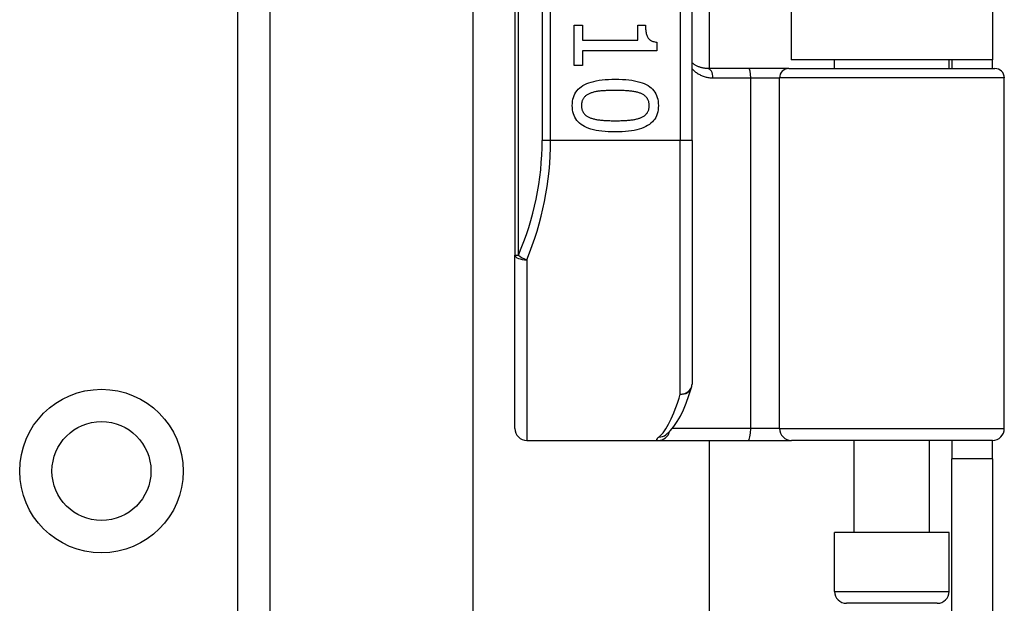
# Model space of a CAD drawing. Header units: inches. Extents: x 0 to 152, y -25 to 98.
# Tile 51 of 88: x 42.96 to 45.01, y 63.61 to 64.83. Entities that reach past the tile are written whole.
import ezdxf

# ---------------------------------------------------------------- set-up
doc = ezdxf.new("R2010")
doc.units = ezdxf.units.IN
doc.header["$LTSCALE"] = 9.095314
doc.header["$MEASUREMENT"] = 0
doc.layers.add('Visible Edges(ANSI)', color=7, linetype='Continuous', lineweight=25)
doc.layers.add('Visible Tangent Edges(ANSI)', color=7, linetype='Continuous', lineweight=25)

msp = doc.modelspace()

# ---------------------------------------------------------------- linework, layer by layer
at = {"layer": 'Visible Edges(ANSI)'}
for p, q in [((43.4776, 69.264), (43.4776, 35.1389)), ((43.9881, 66.6875), (43.9881, 64.3356)), ((44.357, 64.5744), (44.357, 66.4488)), ((44.393, 66.2987), (44.393, 64.7244)), ((44.5635, 66.2807), (44.5635, 64.7424)), ((44.9834, 66.2807), (44.9834, 64.7424)), ((43.901, 39.4361), (43.901, 64.9668)), ((44.1112, 64.8149), (44.1288, 64.8149)), ((44.1112, 64.7309), (44.1112, 64.8149)), ((44.1288, 64.8149), (44.1288, 64.7837)), ((44.2442, 64.8149), (44.26, 64.8149)), ((44.2442, 64.7837), (44.2442, 64.8149)), ((44.1288, 64.7837), (44.2442, 64.7837)), ((44.284, 64.7793), (44.284, 64.7615)), ((44.1288, 64.7615), (44.1288, 64.7309)), ((44.284, 64.7615), (44.1288, 64.7615)), ((44.1288, 64.7309), (44.1112, 64.7309)), ((44.9834, 64.7424), (44.5635, 64.7424)), ((44.6541, 64.7244), (44.6541, 64.7424)), ((44.8927, 64.7244), (44.8927, 64.7424)), ((44.8984, 64.7424), (44.8984, 64.7244)), ((44.9834, 64.7244), (44.9834, 64.7424)), ((44.4748, 64.7244), (44.3893, 64.7244)), ((44.5591, 64.7244), (44.4748, 64.7244)), ((44.5591, 64.7244), (44.9881, 64.7244)), ((45.0077, 63.9742), (45.0077, 64.7047)), ((44.357, 64.5744), (44.357, 64.0667)), ((43.9881, 63.9742), (43.9881, 64.3356)), ((44.3022, 63.9609), (44.3028, 63.9613)), ((44.0127, 63.9496), (44.2869, 63.9496)), ((44.2869, 63.9496), (44.4737, 63.9496)), ((44.393, 63.9496), (44.393, 40.4534)), ((44.4737, 63.9496), (44.564, 63.9496)), ((44.9831, 63.9496), (44.564, 63.9496)), ((44.6947, 63.7577), (44.6947, 63.9496)), ((44.8522, 63.7577), (44.8522, 63.9496)), ((44.8984, 63.9496), (44.8984, 63.9108)), ((44.9834, 63.9108), (44.9834, 63.9496)), ((44.8984, 63.5209), (44.8984, 63.9108)), ((44.9834, 63.9108), (44.8984, 63.9108)), ((44.9834, 63.9108), (44.9834, 63.5209)), ((44.8927, 63.7577), (44.6541, 63.7577)), ((44.6541, 63.6347), (44.6541, 63.7577)), ((44.8927, 63.6347), (44.8927, 63.7577)), ((44.8681, 63.6101), (44.6787, 63.6101))]:
    msp.add_line(p, q, dxfattribs=at)
at = {"layer": 'Visible Edges(ANSI)', "flags": 128}
for points in [[(44.26, 64.8149), (44.26, 64.812), (44.2601, 64.8093), (44.2603, 64.8066), (44.2605, 64.8041), (44.2609, 64.8018), (44.2612, 64.7995), (44.2617, 64.7974), (44.2622, 64.7954), (44.2628, 64.7936), (44.2635, 64.7919), (44.2642, 64.7903), (44.265, 64.7888), (44.2659, 64.7875), (44.2669, 64.7862), (44.2681, 64.7851), (44.2693, 64.784), (44.2707, 64.7831), (44.2723, 64.7823), (44.2739, 64.7815), (44.2757, 64.7809), (44.2776, 64.7803), (44.2796, 64.7799), (44.2817, 64.7796), (44.284, 64.7793)], [(44.3893, 64.7244), (44.3877, 64.7244), (44.3862, 64.7245), (44.3846, 64.7246), (44.3831, 64.7248), (44.3816, 64.725), (44.3801, 64.7253), (44.3787, 64.7255), (44.3772, 64.7259), (44.3758, 64.7263), (44.3744, 64.7267), (44.373, 64.7271), (44.3717, 64.7276), (44.3703, 64.7282), (44.369, 64.7287), (44.3677, 64.7294), (44.3664, 64.73), (44.3652, 64.7307), (44.3639, 64.7314), (44.3627, 64.7322), (44.3615, 64.7329), (44.3604, 64.7338), (44.3592, 64.7346), (44.3581, 64.7355), (44.357, 64.7364)], [(44.1076, 64.6471), (44.1078, 64.6517), (44.1082, 64.6561), (44.109, 64.6603), (44.1101, 64.6643), (44.1114, 64.6681), (44.1131, 64.6717), (44.1151, 64.6751), (44.1174, 64.6783), (44.12, 64.6812), (44.123, 64.684), (44.1262, 64.6865), (44.1297, 64.6888), (44.1336, 64.691), (44.1377, 64.6929), (44.1422, 64.6947), (44.147, 64.6962), (44.1522, 64.6976), (44.1576, 64.6988), (44.1634, 64.6999), (44.1695, 64.7007), (44.176, 64.7013), (44.1827, 64.7018), (44.1898, 64.7021), (44.1972, 64.7022)], [(44.1972, 64.7022), (44.2048, 64.7021), (44.212, 64.7018), (44.2189, 64.7013), (44.2255, 64.7007), (44.2317, 64.6998), (44.2375, 64.6988), (44.243, 64.6976), (44.2482, 64.6962), (44.253, 64.6946), (44.2575, 64.6928), (44.2616, 64.6909), (44.2654, 64.6887), (44.2688, 64.6864), (44.2719, 64.6838), (44.2748, 64.6811), (44.2773, 64.6781), (44.2796, 64.6749), (44.2815, 64.6716), (44.2832, 64.668), (44.2845, 64.6642), (44.2856, 64.6602), (44.2863, 64.656), (44.2868, 64.6516), (44.2869, 64.6471)], [(44.1453, 64.6729), (44.1438, 64.6723), (44.1424, 64.6717), (44.1411, 64.671), (44.1398, 64.6703), (44.1386, 64.6696), (44.1374, 64.6688), (44.1363, 64.668), (44.1352, 64.6671), (44.1342, 64.6662), (44.1333, 64.6653), (44.1324, 64.6643), (44.1315, 64.6633), (44.1308, 64.6622), (44.1301, 64.6611), (44.1294, 64.66), (44.1289, 64.6587), (44.1284, 64.6575), (44.1279, 64.6561), (44.1276, 64.6548), (44.1273, 64.6533), (44.127, 64.6518), (44.1269, 64.6503), (44.1268, 64.6487), (44.1267, 64.6471)], [(44.1972, 64.6787), (44.1942, 64.6787), (44.1913, 64.6787), (44.1885, 64.6787), (44.1858, 64.6786), (44.1831, 64.6785), (44.1806, 64.6784), (44.1781, 64.6783), (44.1757, 64.6782), (44.1734, 64.6781), (44.1711, 64.678), (44.169, 64.6778), (44.1669, 64.6776), (44.1649, 64.6774), (44.1629, 64.6772), (44.161, 64.6769), (44.1591, 64.6766), (44.1573, 64.6762), (44.1554, 64.6759), (44.1536, 64.6755), (44.1519, 64.675), (44.1502, 64.6745), (44.1485, 64.674), (44.1469, 64.6735), (44.1453, 64.6729)], [(44.2497, 64.6727), (44.2482, 64.6733), (44.2466, 64.6738), (44.245, 64.6743), (44.2433, 64.6748), (44.2415, 64.6752), (44.2397, 64.6757), (44.2378, 64.676), (44.2359, 64.6764), (44.2339, 64.6767), (44.2318, 64.677), (44.2297, 64.6772), (44.2275, 64.6775), (44.2252, 64.6777), (44.2229, 64.6779), (44.2206, 64.678), (44.2182, 64.6782), (44.2157, 64.6783), (44.2132, 64.6784), (44.2107, 64.6785), (44.2081, 64.6786), (44.2054, 64.6786), (44.2027, 64.6787), (44.2, 64.6787), (44.1972, 64.6787)], [(44.2678, 64.6471), (44.2678, 64.6486), (44.2677, 64.6502), (44.2675, 64.6517), (44.2673, 64.6531), (44.267, 64.6545), (44.2667, 64.6558), (44.2663, 64.6571), (44.2658, 64.6584), (44.2652, 64.6596), (44.2646, 64.6607), (44.264, 64.6618), (44.2633, 64.6629), (44.2625, 64.6639), (44.2616, 64.6649), (44.2607, 64.6658), (44.2597, 64.6667), (44.2587, 64.6676), (44.2576, 64.6685), (44.2564, 64.6693), (44.2552, 64.67), (44.2539, 64.6708), (44.2526, 64.6714), (44.2511, 64.6721), (44.2497, 64.6727)], [(44.1973, 64.5921), (44.1898, 64.5922), (44.1826, 64.5924), (44.1757, 64.5929), (44.1692, 64.5936), (44.163, 64.5944), (44.1572, 64.5954), (44.1517, 64.5967), (44.1465, 64.5981), (44.1417, 64.5996), (44.1372, 64.6014), (44.1331, 64.6034), (44.1293, 64.6055), (44.1258, 64.6079), (44.1227, 64.6104), (44.1198, 64.6132), (44.1173, 64.6161), (44.115, 64.6193), (44.113, 64.6227), (44.1114, 64.6262), (44.11, 64.63), (44.109, 64.6339), (44.1082, 64.6381), (44.1078, 64.6425), (44.1076, 64.6471)], [(44.1267, 64.6471), (44.1268, 64.6455), (44.1268, 64.644), (44.127, 64.6425), (44.1272, 64.6411), (44.1275, 64.6397), (44.1279, 64.6384), (44.1283, 64.6371), (44.1287, 64.6359), (44.1293, 64.6347), (44.1299, 64.6335), (44.1305, 64.6324), (44.1313, 64.6314), (44.132, 64.6303), (44.1329, 64.6294), (44.1338, 64.6284), (44.1348, 64.6275), (44.1358, 64.6267), (44.1369, 64.6258), (44.1381, 64.625), (44.1393, 64.6243), (44.1406, 64.6236), (44.142, 64.6229), (44.1434, 64.6223), (44.1449, 64.6217)], [(44.2869, 64.6471), (44.2868, 64.6424), (44.2863, 64.638), (44.2855, 64.6338), (44.2844, 64.6298), (44.283, 64.6261), (44.2813, 64.6225), (44.2793, 64.6191), (44.277, 64.616), (44.2744, 64.613), (44.2714, 64.6103), (44.2682, 64.6077), (44.2646, 64.6054), (44.2607, 64.6033), (44.2565, 64.6013), (44.252, 64.5996), (44.2472, 64.598), (44.2421, 64.5966), (44.2366, 64.5954), (44.2308, 64.5944), (44.2248, 64.5936), (44.2184, 64.5929), (44.2117, 64.5924), (44.2047, 64.5922), (44.1973, 64.5921)], [(44.2499, 64.6218), (44.2514, 64.6224), (44.2527, 64.623), (44.2541, 64.6237), (44.2553, 64.6244), (44.2565, 64.6252), (44.2577, 64.6259), (44.2587, 64.6267), (44.2598, 64.6276), (44.2607, 64.6285), (44.2616, 64.6294), (44.2625, 64.6304), (44.2633, 64.6314), (44.264, 64.6324), (44.2646, 64.6335), (44.2652, 64.6346), (44.2658, 64.6358), (44.2663, 64.637), (44.2667, 64.6383), (44.267, 64.6396), (44.2673, 64.641), (44.2675, 64.6425), (44.2677, 64.6439), (44.2678, 64.6455), (44.2678, 64.6471)], [(44.1449, 64.6217), (44.1463, 64.6211), (44.1478, 64.6206), (44.1494, 64.6201), (44.151, 64.6196), (44.1528, 64.6192), (44.1545, 64.6188), (44.1564, 64.6184), (44.1583, 64.6181), (44.1602, 64.6177), (44.1622, 64.6174), (44.1643, 64.6172), (44.1665, 64.6169), (44.1687, 64.6167), (44.171, 64.6165), (44.1733, 64.6163), (44.1757, 64.6161), (44.1782, 64.616), (44.1808, 64.6159), (44.1834, 64.6158), (44.186, 64.6157), (44.1888, 64.6156), (44.1916, 64.6156), (44.1944, 64.6155), (44.1973, 64.6155)], [(44.1973, 64.6155), (44.2003, 64.6155), (44.2031, 64.6156), (44.2059, 64.6156), (44.2086, 64.6157), (44.2113, 64.6158), (44.2139, 64.6159), (44.2164, 64.616), (44.2189, 64.6161), (44.2213, 64.6163), (44.2236, 64.6165), (44.2259, 64.6167), (44.2281, 64.6169), (44.2302, 64.6172), (44.2323, 64.6174), (44.2344, 64.6177), (44.2363, 64.6181), (44.2382, 64.6184), (44.2401, 64.6188), (44.2419, 64.6193), (44.2436, 64.6197), (44.2453, 64.6202), (44.2469, 64.6207), (44.2484, 64.6212), (44.2499, 64.6218)], [(44.3028, 63.9613), (44.3114, 63.9692), (44.3192, 63.9783), (44.3262, 63.9887), (44.3328, 64.0003), (44.339, 64.0132), (44.3449, 64.0273), (44.3505, 64.0428), (44.356, 64.0595)]]:
    msp.add_lwpolyline(points, dxfattribs=at)
at = {"layer": 'Visible Edges(ANSI)'}
msp.add_circle((43.1265, 63.8857), 0.1031, dxfattribs=at)
for centre, radius, start, end in [((44.9881, 64.7047), 0.0197, 0, 90), ((44.3324, 64.0667), 0.0246, 342.9585, 0), ((44.0127, 63.9742), 0.0246, 180, 270), ((44.9831, 63.9742), 0.0246, 270, 0), ((44.6787, 63.6347), 0.0246, 180, 270), ((44.8681, 63.6347), 0.0246, 270, 0)]:
    msp.add_arc(centre, radius, start, end, dxfattribs=at)
at = {"layer": 'Visible Tangent Edges(ANSI)'}
for p, q in [((43.4103, 35.1389), (43.4103, 69.264)), ((43.9953, 64.3356), (43.9953, 66.6875)), ((44.0448, 66.4488), (44.0448, 64.5744)), ((44.0622, 64.5744), (44.0622, 66.4488)), ((44.3324, 66.4488), (44.3324, 64.5744)), ((44.4007, 64.7047), (44.4792, 64.7047)), ((44.4792, 64.7047), (44.5395, 64.7047)), ((44.4792, 64.7047), (44.4792, 63.9742)), ((45.0077, 64.7047), (44.5395, 64.7047)), ((44.5395, 63.9742), (44.5395, 64.7047)), ((44.0622, 64.5744), (44.0448, 64.5744)), ((44.3324, 64.5744), (44.0622, 64.5744)), ((44.357, 64.5744), (44.3324, 64.5744)), ((44.3324, 64.0459), (44.3324, 64.5744)), ((43.9881, 64.3356), (43.9953, 64.3356)), ((44.0127, 64.3258), (44.0127, 63.9496)), ((44.4792, 63.9742), (44.3159, 63.9742)), ((44.5395, 63.9742), (44.4792, 63.9742)), ((44.5395, 63.9742), (45.0077, 63.9742)), ((44.6541, 63.6347), (44.8927, 63.6347))]:
    msp.add_line(p, q, dxfattribs=at)
at = {"layer": 'Visible Tangent Edges(ANSI)', "flags": 128}
for points in [[(44.357, 64.7237), (44.3585, 64.7223), (44.36, 64.7209), (44.3615, 64.7196), (44.363, 64.7183), (44.3646, 64.717), (44.3662, 64.7158), (44.3679, 64.7147), (44.3696, 64.7136), (44.3713, 64.7126), (44.373, 64.7116), (44.3748, 64.7107), (44.3767, 64.7099), (44.3785, 64.7091), (44.3804, 64.7083), (44.3823, 64.7077), (44.3842, 64.7071), (44.3862, 64.7065), (44.3882, 64.7061), (44.3902, 64.7057), (44.3923, 64.7053), (44.3943, 64.7051), (44.3964, 64.7049), (44.3985, 64.7048), (44.4007, 64.7047)], [(44.2877, 63.9564), (44.287, 63.9559), (44.2864, 63.9553), (44.2859, 63.9548), (44.2854, 63.9543), (44.2849, 63.9539), (44.2845, 63.9534), (44.2841, 63.953), (44.2839, 63.9526), (44.2836, 63.9523), (44.2834, 63.9519), (44.2833, 63.9516), (44.2833, 63.9513), (44.2833, 63.951), (44.2833, 63.9508), (44.2834, 63.9505), (44.2836, 63.9503), (44.2838, 63.9501), (44.2841, 63.95), (44.2844, 63.9499), (44.2848, 63.9497), (44.2852, 63.9497), (44.2857, 63.9496), (44.2863, 63.9496), (44.2869, 63.9496)]]:
    msp.add_lwpolyline(points, dxfattribs=at)
at = {"layer": 'Visible Tangent Edges(ANSI)'}
msp.add_circle((43.1265, 63.8857), 0.1704, dxfattribs=at)
msp.add_arc((43.4446, 64.5744), 0.6002, 336.5561, 0, dxfattribs=at)
for centre, major_axis, ratio, start_param, end_param in [((44.3893, 64.7047), (0, 0.0197), 0.580671, 4.712389, 6.283185), ((44.4748, 64.7047), (0, 0.0197), 0.225879, 4.712389, 6.283185), ((44.5591, 64.7047), (0, 0.0197), 0.998608, 0, 1.570796), ((43.462, 64.5744), (0, 0.6248), 0.96063, 4.303216, 4.712389), ((44.0127, 64.3356), (-0.0246, 0), 0.39785, 0, 1.570796), ((44.0127, 64.3356), (-0.0226, 0.0098), 0.369668, 0.864875, 1.72975), ((44.3324, 64.0667), (0.0246, 0), 0.845842, 4.712389, 6.283185), ((44.3324, 64.0667), (0.0235, -0.0072), 0.834757, 4.962887, 6.283185), ((44.2706, 64.5744), (0, -0.6248), 0.185699, 0.148494, 0.562654), ((44.4737, 63.9742), (0, -0.0246), 0.225879, 0, 1.570796), ((44.564, 63.9742), (0, -0.0246), 0.998608, 4.712389, 6.283185), ((44.2869, 63.9742), (0, -0.0246), 0.985236, 0, 1.320384), ((44.2877, 63.9808), (0.0151, -0.0195), 0.971402, 5.610492, 6.283185)]:
    msp.add_ellipse(centre, major_axis=major_axis, ratio=ratio, start_param=start_param, end_param=end_param, dxfattribs=at)

doc.saveas('drawing.dxf')
